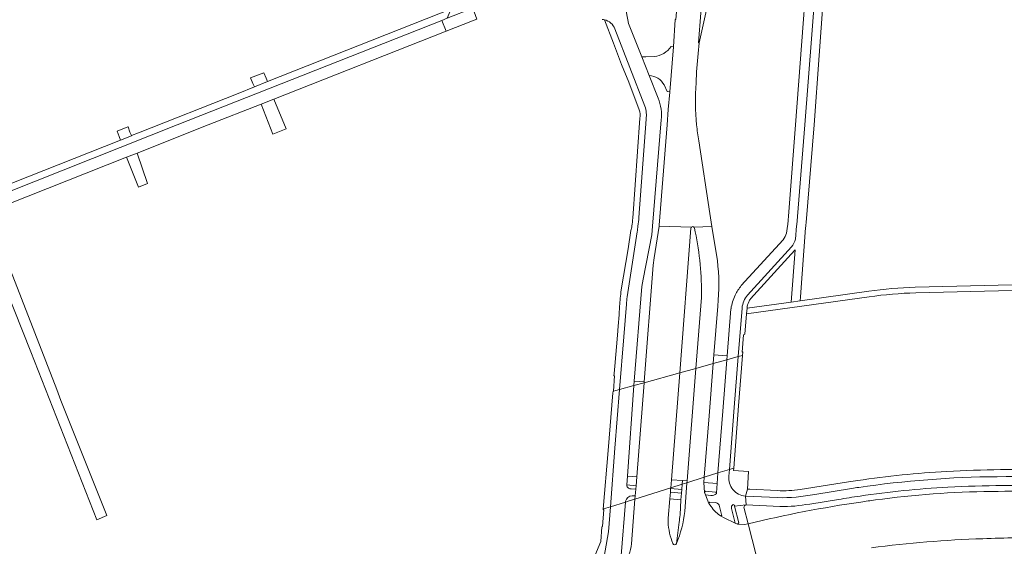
# Model space of a CAD drawing. Extents: x 152048 to 156914, y 461460 to 468786.
# Tile 111 of 256: x 155017 to 155286, y 464385 to 464529. Entities that reach past the tile are written whole.
import ezdxf

# ---------------------------------------------------------------- set-up
doc = ezdxf.new("R2010")
doc.units = 0
doc.header["$LTSCALE"] = 0.75
for name, color, linetype, lineweight in [('B-RO-VH-VERHARDING_ASFALT-GV', 251, 'CONTINUOUS', 18), ('B-RO-VH-VERHARDING_BETON-GV', 251, 'CONTINUOUS', 18), ('B-RO-VH-VERHARDING_BETONSTRAATSTEEN-GV', 251, 'CONTINUOUS', 18), ('B-RO-VH-VERHARDING_STRAATBAKSTEEN-GV', 251, 'CONTINUOUS', 18), ('B-RO-VH-VERHARDING_TEGEL-GV', 251, 'CONTINUOUS', 18)]:
    doc.layers.add(name, color=color, linetype=linetype, lineweight=lineweight)

msp = doc.modelspace()

# ---------------------------------------------------------------- linework, layer by layer
at = {"layer": 'B-RO-VH-VERHARDING_ASFALT-GV'}
for points in [[(155201.606, 464511.522), (155201.711, 464514.569), (155202.122, 464519.541), (155202.37, 464522.467), (155202.2, 464522.48), (155206.016, 464571.836), (155206.834, 464574.68), (155207.708, 464574.654), (155207.687, 464576.198), (155207.703, 464576.523), (155204.053, 464576.815), (155204.004, 464576.311)], [(155199.296, 464570.259), (155199.124, 464567.686), (155197.122, 464541.875), (155196.887, 464539.41), (155196.005, 464528.823), (155195.859, 464528.822), (155195.336, 464521.426), (155194.346, 464509.088), (155194.34, 464509.012), (155193.946, 464504.208), (155193.6, 464500), (155191.451, 464472.595), (155191.414, 464472.356), (155200.3, 464472.056)], [(155191.154, 464507.296), (155188.724, 464513.529), (155186.705, 464518.65), (155183.114, 464527.78)], [(155179.359, 464526.28), (155187.566, 464505.116)], [(155182.493, 464450.975), (155181.767, 464442.046), (155180.631, 464427.632), (155184.543, 464428.717), (155184.628, 464429.916), (155186.735, 464455.802), (155187.054, 464457.824), (155189.467, 464469.97), (155189.648, 464472.316), (155192.039, 464501.405)], [(155187.887, 464501.567), (155185.927, 464474.731)], [(155200.98, 464472.056), (155205.901, 464472.209), (155205.313, 464475.804), (155202.301, 464495.645)], [(155185.474, 464470.784), (155182.721, 464452.971)], [(155187.337, 464429.701), (155187.32, 464429.488), (155197.099, 464432.202), (155200.149, 464471.752)], [(155200.3, 464472.056), (155191.414, 464472.356), (155190.071, 464463.672), (155189.86, 464461.663), (155187.337, 464429.701)], [(155207.162, 464464.497), (155205.901, 464472.209), (155200.98, 464472.056)], [(155201.121, 464471.812), (155201.321, 464470.805)], [(155203.004, 464452.84), (155201.477, 464433.416), (155206.265, 464434.745), (155206.45, 464437.081), (155207.457, 464450.405), (155207.582, 464452.054)], [(155180.631, 464427.632), (155179.366, 464411.563), (155178.104, 464395.543), (155182.234, 464396.792), (155182.258, 464397.094)], [(155182.587, 464401.539), (155182.793, 464403.957), (155184.543, 464428.717), (155180.631, 464427.632)], [(155203.69, 464402.241), (155203.8, 464403.635), (155199.041, 464402.136), (155198.442, 464394.27)], [(155184.033, 464398.571), (155184.901, 464398.513), (155185.044, 464400.333), (155183.791, 464400.43)], [(155193.897, 464391.386), (155193.935, 464392.408), (155194.362, 464397.725), (155194.517, 464399.544), (155194.594, 464400.532), (155194.613, 464400.742), (155184.836, 464397.664), (155183.898, 464385.446)], [(155205.082, 464396.474), (155204.117, 464398.815), (155203.824, 464399.505), (155203.69, 464402.241)], [(155181.079, 464382.211), (155182.234, 464396.792), (155178.104, 464395.543), (155177.562, 464388.696), (155176.064, 464379.836), (155175.632, 464376.043), (155178.516, 464376.973)], [(155218.999, 464378.441), (155215.787, 464390.918), (155214.787, 464390.746), (155212.908, 464390.795), (155212.25, 464391.051), (155209.199, 464392.503), (155208.198, 464393.088), (155208.13, 464393.128), (155207.714, 464393.442)], [(155215.787, 464390.918), (155218.999, 464378.441), (155219.806, 464378.655)]]:
    msp.add_lwpolyline(points, dxfattribs=at)
for points in [[(155183.114, 464527.78, -0.0772996), (155182.236, 464535.673)], [(155175.906, 464528.893, -0.0364841), (155176.484, 464528.798)], [(155176.484, 464528.798, -0.2475508), (155179.359, 464526.28)], [(155201.68, 464500, -0.0491236), (155201.606, 464511.522)], [(155187.566, 464505.116, -0.1220021), (155187.887, 464501.567)], [(155191.977, 464504.361, 0.0643955), (155191.154, 464507.296)], [(155192.039, 464501.405, 0.0622473), (155191.977, 464504.361)], [(155202.301, 464495.645, -0.0190317), (155201.68, 464500)], [(155185.927, 464474.731, -0.0037489), (155185.666, 464472.359)], [(155185.666, 464472.359, -0.0025788), (155185.474, 464470.784)], [(155200.149, 464471.752, -0.181814), (155200.3, 464472.056)], [(155200.3, 464472.056, -0.4), (155200.98, 464472.056)], [(155200.98, 464472.056, -0.1430425), (155201.121, 464471.812)], [(155201.321, 464470.805, -0.0563879), (155203.004, 464452.84)], [(155207.582, 464452.054, 0.0575446), (155207.162, 464464.497)], [(155182.721, 464452.971, 0.0340813), (155182.493, 464450.975)], [(155183.043, 464400.647, -0.2285692), (155182.587, 464401.539)], [(155183.791, 464400.43, -0.1084682), (155183.043, 464400.647)], [(155182.258, 464397.094, -0.3296368), (155184.033, 464398.571)], [(155250.582, 464397.419, 0.0030028), (155246.617, 464396.863)], [(155282.258, 464399.74, 0.0309701), (155250.582, 464397.419)], [(155312.338, 464398.945, 0.0243025), (155282.258, 464399.74)], [(155207.714, 464393.442, -0.0872065), (155205.082, 464396.474)], [(155246.617, 464396.863, 0.022668), (155215.787, 464390.918)], [(155198.442, 464394.27, -0.0746619), (155196.164, 464385.484)], [(155195.212, 464385.486, -0.0835636), (155193.897, 464391.386)], [(155249.479, 464384.34, -0.02413), (155279.939, 464386.827)], [(155279.939, 464386.827, -0.0240348), (155298.329, 464386.801)], [(155183.898, 464385.446, -0.1443004), (155181.515, 464379.759)], [(155196.164, 464385.484, -0.7184888), (155195.212, 464385.486)]]:
    msp.add_lwpolyline(points, format="xyb", dxfattribs=at)
for points in [[(155184.836, 464397.664), (155194.613, 464400.742), (155194.807, 464402.958), (155197.099, 464432.202), (155187.32, 464429.488), (155185.31, 464403.73), (155185.132, 464401.312), (155185.044, 464400.333), (155184.901, 464398.513)], [(155203.8, 464403.635), (155205.127, 464420.393), (155206.265, 464434.745), (155201.477, 464433.416), (155199.077, 464402.611), (155199.041, 464402.136)]]:
    msp.add_lwpolyline(points, close=True, dxfattribs=at)
at = {"layer": 'B-RO-VH-VERHARDING_BETON-GV'}
msp.add_lwpolyline([(155202.37, 464522.467), (155206.744, 464542.277), (155207.844, 464556.281), (155207.708, 464574.654), (155206.834, 464574.68), (155206.016, 464571.836), (155202.2, 464522.48)], close=True, dxfattribs=at)
at = {"layer": 'B-RO-VH-VERHARDING_BETONSTRAATSTEEN-GV'}
for points in [[(155133.239, 464525.694), (155140.385, 464528.525), (155141.558, 464528.99), (155140.501, 464531.989), (155133.523, 464529.217), (155132.039, 464528.63), (155133.195, 464525.677)], [(155080.794, 464510.425), (155084.389, 464511.857), (155084.004, 464512.784), (155083.346, 464514.313), (155083.337, 464514.309), (155079.737, 464512.87), (155080.374, 464511.391)], [(155046.744, 464498.068), (155046.211, 464499.47), (155046.19, 464499.462), (155043.236, 464498.281), (155043.202, 464498.268), (155043.773, 464496.888), (155044.183, 464495.895), (155047.133, 464497.047), (155047.114, 464497.095)], [(155203.8, 464403.635), (155207.535, 464404.812), (155208.875, 464421.678), (155209.996, 464435.781), (155206.265, 464434.745), (155205.127, 464420.393)], [(155209.996, 464435.781), (155210.081, 464436.848), (155206.45, 464437.081), (155206.265, 464434.745)], [(155201.477, 464433.416), (155197.099, 464432.202), (155194.807, 464402.958), (155197.824, 464402.701), (155199.077, 464402.611)], [(155185.31, 464403.73), (155187.32, 464429.488), (155184.543, 464428.717), (155182.793, 464403.957)], [(155187.337, 464429.701), (155184.628, 464429.916), (155184.543, 464428.717), (155187.32, 464429.488)], [(155199.041, 464402.136), (155199.077, 464402.611), (155197.824, 464402.701), (155197.746, 464401.729)], [(155194.517, 464399.544), (155197.564, 464399.304), (155197.631, 464400.302), (155194.594, 464400.532)]]:
    msp.add_lwpolyline(points, close=True, dxfattribs=at)
for points in [[(155194.714, 464521.47, -0.2174969), (155190.115, 464518.718)], [(155188.724, 464513.529, -0.2606855), (155192.813, 464510.947)], [(155200.3, 464472.056, 0.181814), (155200.149, 464471.752)], [(155200.98, 464472.056, 0.4), (155200.3, 464472.056)], [(155201.121, 464471.812, 0.1430425), (155200.98, 464472.056)], [(155203.004, 464452.84, 0.0563879), (155201.321, 464470.805)], [(155182.587, 464401.539, 0.2285692), (155183.043, 464400.647)], [(155183.043, 464400.647, 0.1084682), (155183.791, 464400.43)], [(155184.033, 464398.571, 0.3296368), (155182.258, 464397.094)], [(155205.619, 464398.662, 0.2120498), (155207.052, 464399.112)], [(155207.13, 464399.365, 0.3253259), (155206.895, 464399.56)], [(155207.052, 464399.112, 0.2760344), (155207.13, 464399.365)], [(155205.082, 464396.474, 0.0872065), (155207.714, 464393.442)], [(155208, 464395.598, 0.2787724), (155206.98, 464396.705)], [(155211.703, 464396.138, 0.3450885), (155211.23, 464395.069)], [(155196.164, 464385.484, 0.0746619), (155198.442, 464394.27)], [(155196.926, 464391.349, 0.0090194), (155197.162, 464393.343)], [(155197.162, 464393.343, -0.0090194), (155196.926, 464391.349)], [(155208.198, 464393.088, 0.6686041), (155208.536, 464393.438)], [(155193.897, 464391.386, 0.0835636), (155195.212, 464385.486)], [(155279.939, 464386.827, 0.02413), (155249.479, 464384.34)], [(155298.329, 464386.801, 0.0240348), (155279.939, 464386.827)], [(155181.515, 464379.759, 0.1443004), (155183.898, 464385.446)], [(155195.212, 464385.486, 0.7184888), (155196.164, 464385.484)]]:
    msp.add_lwpolyline(points, format="xyb", dxfattribs=at)
for points in [[(155194.346, 464509.088), (155195.336, 464521.426), (155194.714, 464521.47)], [(155190.115, 464518.718), (155187.771, 464518.671), (155186.705, 464518.65), (155188.724, 464513.529)], [(155192.813, 464510.947), (155193.642, 464509.144), (155194.346, 464509.088)], [(155200.149, 464471.752), (155197.099, 464432.202), (155201.477, 464433.416)], [(155201.321, 464470.805), (155201.121, 464471.812)], [(155201.477, 464433.416), (155203.004, 464452.84)], [(155185.132, 464401.312), (155182.587, 464401.539)], [(155183.791, 464400.43), (155185.044, 464400.333), (155185.132, 464401.312)], [(155198.442, 464394.27), (155199.041, 464402.136), (155197.746, 464401.729), (155197.631, 464400.302), (155197.564, 464399.304), (155197.418, 464397.477)], [(155182.258, 464397.094), (155182.234, 464396.792), (155183.012, 464397.089), (155184.836, 464397.664), (155184.901, 464398.513)], [(155183.898, 464385.446), (155184.836, 464397.664), (155183.012, 464397.089), (155182.234, 464396.792)], [(155184.901, 464398.513), (155184.033, 464398.571)], [(155197.162, 464393.343), (155197.418, 464397.477), (155194.362, 464397.725), (155193.935, 464392.408), (155193.897, 464391.386)], [(155197.418, 464397.477), (155197.162, 464393.343)], [(155206.895, 464399.56), (155204.13, 464399.795), (155203.824, 464399.505), (155204.117, 464398.815)], [(155204.117, 464398.815), (155205.619, 464398.662)], [(155182.234, 464396.792), (155181.079, 464382.211)], [(155206.98, 464396.705), (155205.317, 464396.853), (155205.082, 464396.474)], [(155208.536, 464393.438), (155208, 464395.598)], [(155211.23, 464395.069), (155212.25, 464391.051), (155212.908, 464390.795)], [(155212.908, 464390.795), (155213.234, 464391.141), (155212.076, 464395.759), (155212.02, 464395.981), (155211.703, 464396.138)], [(155207.714, 464393.442), (155208.13, 464393.128), (155208.198, 464393.088)], [(155196.164, 464385.484), (155196.926, 464391.349)], [(155196.926, 464391.349), (155196.164, 464385.484)]]:
    msp.add_lwpolyline(points, dxfattribs=at)
at = {"layer": 'B-RO-VH-VERHARDING_STRAATBAKSTEEN-GV'}
msp.add_lwpolyline([(155203.8, 464403.635), (155203.69, 464402.241), (155207.305, 464401.931), (155207.535, 464404.812)], close=True, dxfattribs=at)
at = {"layer": 'B-RO-VH-VERHARDING_TEGEL-GV'}
for points in [[(155231.517, 464471.851), (155231.555, 464472.357), (155231.571, 464472.57), (155231.634, 464473.323), (155233.857, 464500), (155235.19, 464519.015), (155236.338, 464534.147), (155236.489, 464536.043), (155237.976, 464555.052), (155239.175, 464570.275), (155239.465, 464574.314), (155239.473, 464574.424)], [(155236.576, 464570.711), (155236.485, 464569.101), (155235.994, 464561.369), (155231.305, 464500), (155229.059, 464472.725), (155229.035, 464472.436), (155228.749, 464468.732)], [(155228.749, 464468.732), (155229.035, 464472.436), (155229.059, 464472.725), (155231.305, 464500), (155235.994, 464561.369), (155236.485, 464569.101), (155234.027, 464569.312), (155233.43, 464561.633), (155228.728, 464500), (155226.876, 464476.282), (155226.644, 464472.805), (155226.556, 464472.281), (155226.241, 464470.402)], [(155176.484, 464528.798), (155178.951, 464522.401), (155181.201, 464516.569), (155183.167, 464511.679), (155185.986, 464504.114)], [(155187.566, 464505.116), (155179.359, 464526.28)], [(155186.194, 464501.887), (155184.225, 464474.517)], [(155185.927, 464474.731), (155187.887, 464501.567)], [(155183.736, 464471.098), (155182.971, 464466.13), (155181.077, 464454.866)], [(155182.721, 464452.971), (155185.474, 464470.784)], [(155216.478, 464452.44), (155227.563, 464464.639), (155228.638, 464465.822), (155227.571, 464451.569), (155230.027, 464451.933), (155230.103, 464452.952), (155231.517, 464471.851)], [(155225.356, 464468.614), (155213.894, 464456.063)], [(155215.625, 464453.474), (155227.68, 464466.672)], [(155227.68, 464466.672), (155215.625, 464453.474)], [(155248.749, 464454.542), (155230.027, 464451.933), (155227.571, 464451.569), (155215.482, 464449.871), (155215.359, 464448.317), (155248.856, 464452.996)], [(155287.965, 464456.267), (155261.497, 464455.623)], [(155261.654, 464454.08), (155288.034, 464454.681)], [(155178.943, 464427.163), (155179.57, 464427.337), (155180.631, 464427.632), (155181.767, 464442.046), (155182.493, 464450.975)], [(155180.648, 464450.436), (155180.483, 464448.098), (155180.26, 464444.948), (155180.044, 464442.502), (155179.294, 464434.025), (155179.114, 464431.981), (155179.059, 464431.362), (155179.263, 464431.396), (155178.943, 464427.163)], [(155211.103, 464449.738), (155211.093, 464449.673), (155210.081, 464436.848), (155209.996, 464435.781), (155213.089, 464436.639), (155214.132, 464449.916)], [(155214.132, 464449.916), (155213.089, 464436.639), (155214.253, 464436.962), (155214.33, 464437.925), (155214.147, 464437.864), (155214.492, 464442.579), (155214.867, 464442.75), (155215.359, 464448.317), (155215.482, 464449.871)], [(155210.522, 464403.942), (155210.668, 464405.798), (155207.535, 464404.812), (155207.305, 464401.931), (155207.13, 464399.365)], [(155211.832, 464406.165), (155211.798, 464406.154), (155210.668, 464405.798), (155210.522, 464403.942)], [(155215.021, 464398.479), (155215.626, 464400.346), (155215.912, 464405.204), (155211.781, 464405.489), (155211.832, 464406.165)], [(155203.69, 464402.241), (155203.824, 464399.505), (155204.13, 464399.795), (155206.895, 464399.56)], [(155207.13, 464399.365), (155207.305, 464401.931), (155203.69, 464402.241)], [(155223.795, 464399.983), (155216.29, 464400.338), (155215.626, 464400.346), (155215.021, 464398.479), (155223.819, 464398.059)], [(155243.275, 464402.356), (155230.057, 464400.306)], [(155244.083, 464400.564), (155233.986, 464398.94)], [(155233.986, 464398.94), (155244.083, 464400.564)], [(155205.619, 464398.662), (155204.117, 464398.815), (155205.082, 464396.474), (155205.317, 464396.853), (155206.98, 464396.705)], [(155211.703, 464396.138), (155212.02, 464395.981), (155212.076, 464395.759), (155215.18, 464396.068), (155215.275, 464396.077), (155215.021, 464398.479)], [(155223.819, 464398.059), (155215.021, 464398.479), (155215.275, 464396.077), (155224.487, 464395.632)], [(155232.616, 464396.315), (155240.503, 464397.524)], [(155208, 464395.598), (155208.536, 464393.438)], [(155208.198, 464393.088), (155209.199, 464392.503), (155212.25, 464391.051), (155211.23, 464395.069)], [(155215.18, 464396.068), (155212.076, 464395.759)], [(155212.076, 464395.759), (155213.234, 464391.141), (155212.908, 464390.795), (155214.787, 464390.746), (155215.787, 464390.918), (155214.653, 464395.459)]]:
    msp.add_lwpolyline(points, dxfattribs=at)
for points in [[(155044.183, 464495.895), (155006.032, 464480.774), (155005.15, 464483.058), (155003.621, 464482.454), (155004.759, 464479.574), (155005.202, 464478.452), (155059.688, 464500), (155132.039, 464528.63), (155133.523, 464529.217), (155134.334, 464531.155), (155134.175, 464531.569), (155131.246, 464530.409), (155084.389, 464511.857), (155080.794, 464510.425), (155076.313, 464508.652), (155049.066, 464497.868), (155047.114, 464497.095), (155047.133, 464497.047)], [(155005.202, 464478.452), (155006.346, 464475.556), (155007.819, 464476.139), (155045.795, 464491.18), (155048.679, 464492.302), (155068.162, 464500), (155082.638, 464505.726), (155086.05, 464507.082), (155133.195, 464525.677), (155132.039, 464528.63), (155059.688, 464500)], [(155086.05, 464507.082), (155082.638, 464505.726), (155085.826, 464497.491), (155089.464, 464498.924)], [(155048.151, 464485.31), (155049.075, 464483.008), (155051.515, 464483.969), (155048.679, 464492.302), (155045.795, 464491.18), (155046.519, 464489.375)], [(155010.987, 464467.998), (155007.819, 464476.139), (155006.346, 464475.556), (155004.873, 464474.973), (155007.691, 464467.883), (155008.155, 464466.714), (155019.601, 464437.912), (155037.65, 464392.011), (155040.442, 464393.18), (155027.815, 464424.652), (155026.706, 464427.598)], [(155209.996, 464435.781), (155208.875, 464421.678), (155207.535, 464404.812), (155210.668, 464405.798), (155212.001, 464422.749), (155213.089, 464436.639)], [(155214.253, 464436.962), (155213.089, 464436.639), (155212.001, 464422.749), (155210.668, 464405.798), (155211.798, 464406.154), (155211.832, 464406.165), (155213.119, 464423.133)], [(155178.847, 464427.136), (155178.826, 464426.716), (155177.544, 464410.939), (155176.17, 464394.934), (155176.245, 464394.958), (155178.104, 464395.543), (155179.366, 464411.563), (155180.631, 464427.632), (155179.57, 464427.337), (155178.943, 464427.163)], [(155182.587, 464401.539), (155185.132, 464401.312), (155185.31, 464403.73), (155182.793, 464403.957)], [(155197.824, 464402.701), (155194.807, 464402.958), (155194.613, 464400.742), (155197.746, 464401.729)], [(155194.594, 464400.532), (155197.631, 464400.302), (155197.746, 464401.729), (155194.613, 464400.742)], [(155197.418, 464397.477), (155197.564, 464399.304), (155194.517, 464399.544), (155194.362, 464397.725)], [(155175.786, 464390.067), (155175.473, 464386.063), (155172.928, 464379.972), (155172.653, 464375.082), (155175.632, 464376.043), (155176.064, 464379.836), (155177.562, 464388.696), (155178.104, 464395.543), (155176.245, 464394.958), (155176.17, 464394.934), (155176.156, 464394.764), (155176.319, 464394.818), (155175.979, 464390.134)]]:
    msp.add_lwpolyline(points, close=True, dxfattribs=at)
for points in [[(155179.359, 464526.28, 0.2475508), (155176.484, 464528.798)], [(155187.887, 464501.567, 0.1220021), (155187.566, 464505.116)], [(155185.986, 464504.114, -0.1185594), (155186.194, 464501.887)], [(155184.225, 464474.517, -0.0308854), (155183.999, 464472.38)], [(155185.666, 464472.359, 0.0037489), (155185.927, 464474.731)], [(155183.999, 464472.38, -0.0178304), (155183.736, 464471.098)], [(155185.474, 464470.784, 0.0025788), (155185.666, 464472.359)], [(155226.241, 464470.402, -0.1259796), (155225.356, 464468.614)], [(155227.68, 464466.672, 0.1071458), (155228.749, 464468.732)], [(155228.749, 464468.732, -0.1071458), (155227.68, 464466.672)], [(155181.077, 464454.866, 0.0133245), (155180.648, 464450.436)], [(155213.894, 464456.063, 0.0565999), (155212.264, 464453.451)], [(155261.497, 464455.623, 0.0228226), (155248.749, 464454.542)], [(155248.856, 464452.996, -0.0292254), (155261.654, 464454.08)], [(155182.493, 464450.975, -0.0340813), (155182.721, 464452.971)], [(155212.264, 464453.451, 0.0713815), (155211.103, 464449.738)], [(155214.132, 464449.916, -0.156576), (155215.625, 464453.474)], [(155215.625, 464453.474, 0.156576), (155214.132, 464449.916)], [(155215.482, 464449.871, -0.092328), (155215.962, 464451.603)], [(155215.962, 464451.603, -0.0507704), (155216.478, 464452.44)], [(155299.611, 464405.548, 0.0240107), (155270.083, 464405.175)], [(155215.021, 464398.479, -0.4187749), (155210.522, 464403.942)], [(155210.522, 464403.942, 0.4187749), (155215.021, 464398.479)], [(155245.76, 464402.742, 0.0024186), (155243.275, 464402.356)], [(155270.083, 464405.175, 0.0267643), (155245.76, 464402.742)], [(155283.88, 464403.789, 0.034325), (155246.035, 464400.858)], [(155246.035, 464400.858, -0.034325), (155283.88, 464403.789)], [(155323.069, 464401.981, 0.0315904), (155283.88, 464403.789)], [(155283.88, 464403.789, -0.0315904), (155323.069, 464401.981)], [(155230.057, 464400.306, -0.0493458), (155223.795, 464399.983)], [(155246.035, 464400.858, 0.0020037), (155244.083, 464400.564)], [(155244.083, 464400.564, -0.0020037), (155246.035, 464400.858)], [(155246.38, 464398.492, -0.0256495), (155270.398, 464400.89)], [(155270.398, 464400.89, -0.0218145), (155300.47, 464401.23)], [(155207.052, 464399.112, -0.2120498), (155205.619, 464398.662)], [(155206.895, 464399.56, -0.3253259), (155207.13, 464399.365)], [(155207.13, 464399.365, -0.2760344), (155207.052, 464399.112)], [(155233.986, 464398.94, -0.0545961), (155223.819, 464398.059)], [(155223.819, 464398.059, 0.0545961), (155233.986, 464398.94)], [(155240.503, 464397.524, -0.0064861), (155246.38, 464398.492)], [(155206.98, 464396.705, -0.2787724), (155208, 464395.598)], [(155211.23, 464395.069, -0.3450885), (155211.703, 464396.138)], [(155214.653, 464395.459, -0.3556869), (155215.18, 464396.068)], [(155224.487, 464395.632, 0.0505645), (155232.616, 464396.315)], [(155208.536, 464393.438, -0.6686041), (155208.198, 464393.088)]]:
    msp.add_lwpolyline(points, format="xyb", dxfattribs=at)

doc.saveas('drawing.dxf')
